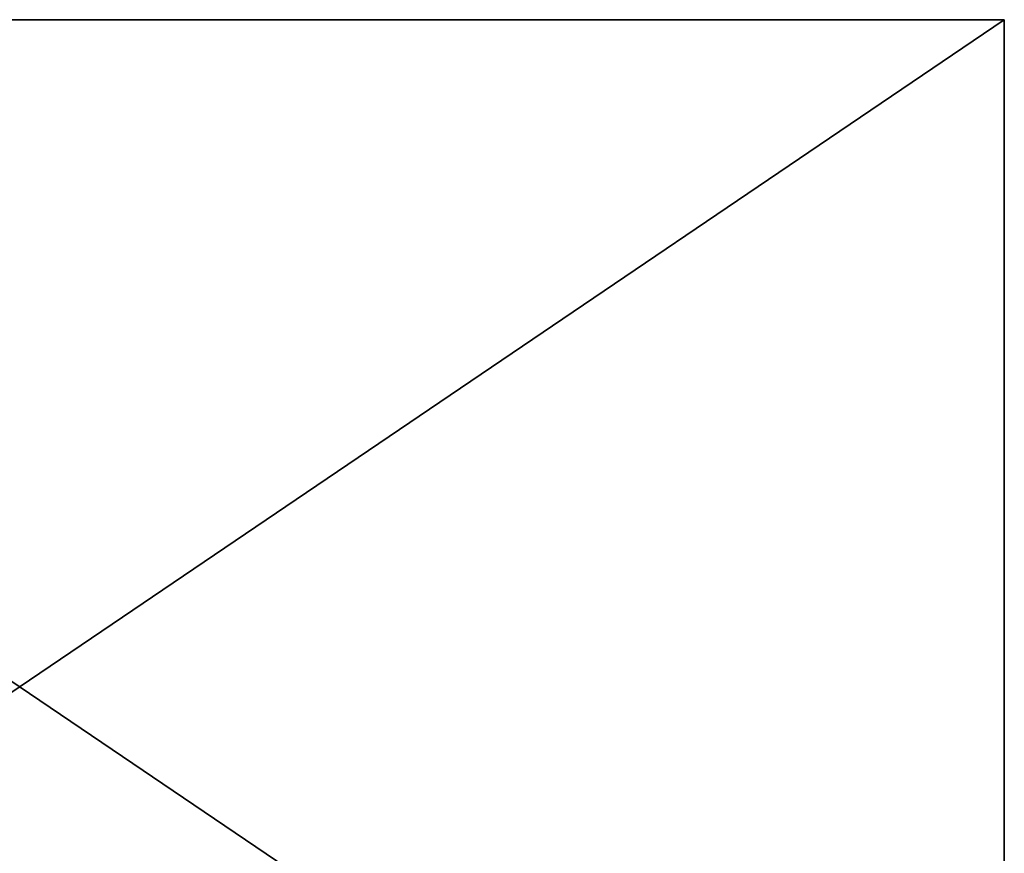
# Model space of a CAD drawing. Extents: x 0 to 35.8, y 0 to 30.4.
# Tile 106 of 106: x 17.9 to 35.8, y 15.2 to 30.4. Entities that reach past the tile are written whole.
import ezdxf

# ---------------------------------------------------------------- set-up
doc = ezdxf.new("R2010")
doc.units = 0
doc.header["$MEASUREMENT"] = 0
doc.layers.get('0').update_dxf_attribs({"color": 13, "linetype": 'CONTINUOUS'})
doc.layers.add('BSH_B36CD50SNB_SYMBOL_-_BO', color=59, linetype='CONTINUOUS')

# ---------------------------------------------------------------- blocks, each defined once
blk = doc.blocks.new('B36CD50SNB_TRADECAD_DXF')
at = {"layer": 'BSH_B36CD50SNB_SYMBOL_-_BO', "color": 0}
for p, q in [((35.8406, 30.3536, 0.5289), (0, 30.3536, 0.5289)), ((35.8406, 30.3536, 0.5289), (0, 30.3536, 0.5289)), ((35.8406, 30.3536, 69.3699), (0, 30.3536, 69.3699)), ((35.8406, 30.3536, 69.3699), (0, 30.3536, 69.3699)), ((35.8406, 6.0648, 0.5289), (35.8406, 30.3536, 0.5289)), ((35.8406, 30.3536, 0.5289), (35.8406, 30.3536, 69.3699)), ((35.8406, 30.3536, 69.3699), (35.8406, 6.0648, 69.3699)), ((35.8406, 30.3536, 69.3699), (35.8406, 6.0648, 69.3699)), ((35.8406, 30.3536, 0.5289), (35.8406, 30.3536, 69.3699)), ((35.8406, 6.0648, 0.5289), (35.8406, 30.3536, 0.5289))]:
    blk.add_line(p, q, dxfattribs=at)
at = {"layer": 'BSH_B36CD50SNB_SYMBOL_-_BO', "color": 250}
mesh = blk.add_polyface(dxfattribs=at)
corners = [(35.8406, 6.0648, 0.5289), (0, 30.3536, 0.5289), (0, 6.0648, 0.5289), (35.8406, 30.3536, 0.5289)]
mesh.append_faces([[corners[k] for k in face] for face in [(0, 1, 2), (1, 0, 3)]], dxfattribs={"vtx0": -1, "color": 250})
mesh = blk.add_polyface(dxfattribs=at)
corners = [(35.8406, 30.3536, 69.3699), (0, 30.3536, 0.5289), (35.8406, 30.3536, 0.5289), (0, 30.3536, 69.3699)]
mesh.append_faces([[corners[k] for k in face] for face in [(0, 1, 2), (1, 0, 3)]], dxfattribs={"vtx0": -1, "color": 250})
mesh = blk.add_polyface(dxfattribs=at)
corners = [(35.8406, 30.3536, 69.3699), (0, 6.0648, 69.3699), (0, 30.3536, 69.3699), (35.8406, 6.0648, 69.3699)]
mesh.append_faces([[corners[k] for k in face] for face in [(0, 1, 2), (1, 0, 3)]], dxfattribs={"vtx0": -1, "color": 250})
mesh = blk.add_polyface(dxfattribs=at)
corners = [(35.8406, 30.3536, 69.3699), (35.8406, 6.0648, 0.5289), (35.8406, 6.0648, 69.3699), (35.8406, 30.3536, 0.5289)]
mesh.append_faces([[corners[k] for k in face] for face in [(0, 1, 2), (1, 0, 3)]], dxfattribs={"vtx0": -1, "color": 250})

msp = doc.modelspace()

# ---------------------------------------------------------------- block references
at = {"color": 0}
msp.add_blockref('B36CD50SNB_TRADECAD_DXF', (0, 0), dxfattribs=at)

doc.saveas('drawing.dxf')
